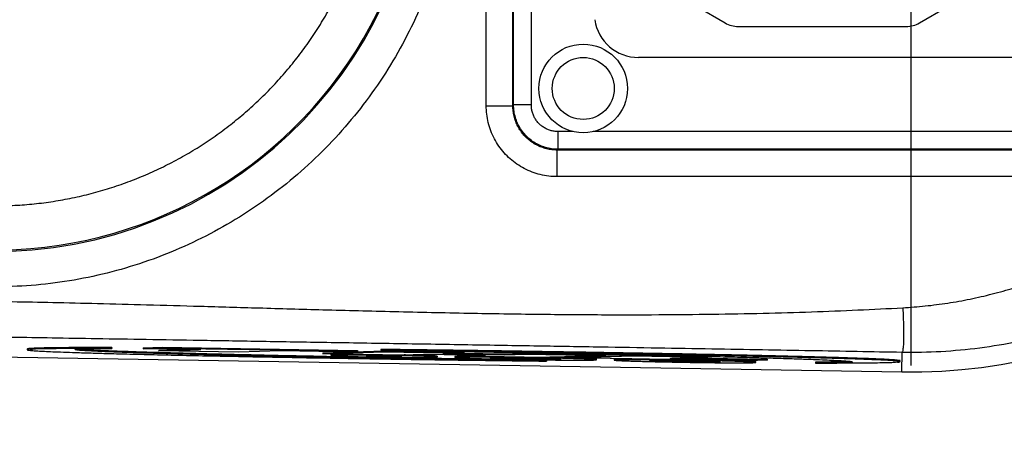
# Model space of a CAD drawing. Extents: x 0 to 594, y 0 to 420.
# Tile 54 of 64: x 283 to 305, y 310 to 319. Entities that reach past the tile are written whole.
import ezdxf

# ---------------------------------------------------------------- set-up
doc = ezdxf.new("R2010")
doc.units = 0
doc.header["$LTSCALE"] = 32.67
doc.linetypes.add('CENTER', pattern=[0.6, 0.375, -0.075, 0.075, -0.075])
doc.layers.get('0').update_dxf_attribs({"linetype": 'CONTINUOUS'})
doc.layers.add('DEFAULT_1', color=7, linetype='CENTER')

msp = doc.modelspace()

# ---------------------------------------------------------------- linework, layer by layer
at = {"color": 9, "linetype": 'CONTINUOUS'}
for p, q in [((293.15788, 317.2804), (293.15788, 330.06012)), ((293.75779, 317.28041), (293.75779, 330.06011)), ((293.77555, 317.29816), (293.77555, 330.04234)), ((294.17549, 317.29816), (294.17549, 330.04236)), ((293.15788, 317.2804), (293.75779, 317.2804)), ((293.75779, 317.28041), (293.77555, 317.29816)), ((294.17549, 317.29816), (293.77555, 317.29816)), ((294.7754, 316.69825), (294.7754, 316.29831)), ((295.12331, 316.69825), (294.7754, 316.69825)), ((307.52331, 316.69825), (295.57169, 316.69825)), ((294.75764, 315.68064), (294.75764, 316.28055)), ((294.75766, 316.28055), (294.77543, 316.29831)), ((309.34137, 316.28055), (294.75766, 316.28055)), ((310.84126, 316.29831), (294.77543, 316.29831)), ((309.34137, 315.68064), (294.75764, 315.68064)), ((283.88099, 311.7812), (283.88099, 311.77215)), ((289.80827, 311.67532), (289.80827, 311.65531)), ((302.54088, 311.27453), (302.54833, 311.72162)), ((302.40335, 311.54243), (302.40335, 311.52243))]:
    msp.add_line(p, q, dxfattribs=at)
at = {"color": 7, "linetype": 'CONTINUOUS'}
for p, q in [((297.93092, 319.50949), (298.55246, 319.15065)), ((302.94254, 319.15065), (303.56408, 319.50949)), ((298.85246, 319.07026), (302.64254, 319.07026)), ((307.03689, 318.37026), (296.59619, 318.37026)), ((242.55754, 312.2744), (302.54088, 311.27453)), ((284.70043, 311.82449), (284.70043, 311.80449)), ((285.41074, 311.81845), (285.8475, 311.83212)), ((285.41074, 311.81845), (285.41074, 311.79845)), ((285.41074, 311.79845), (285.8475, 311.81212)), ((286.71074, 311.77678), (285.41074, 311.79845)), ((285.8475, 311.83212), (285.8475, 311.81212)), ((285.8475, 311.83212), (290.2475, 311.75878)), ((285.8475, 311.81212), (290.2475, 311.73877)), ((282.78835, 311.792), (282.78835, 311.77199)), ((285.76442, 311.76717), (286.29364, 311.78373)), ((285.76442, 311.74716), (286.71074, 311.77678)), ((285.76442, 311.76717), (285.76442, 311.74716)), ((287.56442, 311.71716), (285.76442, 311.74716)), ((288.51074, 311.74677), (287.56442, 311.71716)), ((289.81074, 311.7251), (288.51074, 311.74677)), ((289.46442, 311.70549), (290.8475, 311.74878)), ((289.46442, 311.68549), (290.8475, 311.72877)), ((289.46442, 311.70549), (289.46442, 311.68549)), ((291.26442, 311.65548), (289.46442, 311.68549)), ((289.6475, 311.66747), (289.6475, 311.64748)), ((289.80827, 311.67532), (289.95493, 311.67731)), ((289.80827, 311.65531), (290.27015, 311.66158)), ((290.2475, 311.73877), (289.81074, 311.7251)), ((290.2475, 311.75878), (290.2475, 311.73877)), ((290.27015, 311.67206), (290.27015, 311.66158)), ((290.27015, 311.66158), (291.27015, 311.64491)), ((291.27015, 311.64491), (290.51079, 311.6369)), ((290.7378, 311.63606), (291.13023, 311.6402)), ((290.7378, 311.6393), (290.7378, 311.63606)), ((290.77704, 311.78114), (290.77704, 311.76114)), ((290.8475, 311.74878), (290.8475, 311.72877)), ((290.8475, 311.74878), (292.6475, 311.71877)), ((290.8475, 311.72877), (292.6475, 311.69877)), ((291.13023, 311.64344), (291.13023, 311.6402)), ((291.73758, 311.67029), (291.26442, 311.65548)), ((291.27015, 311.65548), (291.27015, 311.64491)), ((293.13758, 311.64695), (291.73758, 311.67029)), ((292.0475, 311.62752), (292.0475, 311.60751)), ((292.6475, 311.69877), (292.17434, 311.68396)), ((292.17434, 311.68396), (293.57434, 311.66062)), ((292.4475, 311.62085), (292.4475, 311.60085)), ((292.59144, 311.69701), (293.57434, 311.68063)), ((292.6475, 311.71877), (292.6475, 311.69877)), ((292.66442, 311.65215), (292.72048, 311.65391)), ((292.66442, 311.65215), (292.66442, 311.63215)), ((292.66442, 311.63215), (293.13758, 311.64695)), ((294.46442, 311.60214), (292.66442, 311.63215)), ((293.57434, 311.68063), (294.0475, 311.69544)), ((293.57434, 311.68063), (293.57434, 311.66062)), ((293.57434, 311.66062), (294.0475, 311.67543)), ((294.0475, 311.69544), (294.0475, 311.67543)), ((294.0475, 311.69544), (295.8475, 311.66543)), ((294.0475, 311.67543), (295.8475, 311.64543)), ((295.8475, 311.64543), (294.46442, 311.60214)), ((295.06442, 311.61215), (296.4475, 311.65543)), ((295.06442, 311.59214), (296.4475, 311.63542)), ((295.06442, 311.61215), (295.06442, 311.59214)), ((299.06442, 311.52546), (295.06442, 311.59214)), ((295.8475, 311.66543), (295.8475, 311.64543)), ((296.4475, 311.65543), (296.4475, 311.63542)), ((296.4475, 311.65543), (298.07965, 311.62822)), ((296.4475, 311.63542), (298.2475, 311.60542)), ((298.2475, 311.60542), (297.30118, 311.57581)), ((297.30118, 311.57581), (299.50118, 311.53913)), ((297.71828, 311.58886), (299.50118, 311.55914)), ((298.2475, 311.62543), (298.2475, 311.60542)), ((294.51796, 311.53769), (294.51796, 311.51768)), ((295.6475, 311.54751), (295.6475, 311.56751)), ((296.0475, 311.56084), (296.0475, 311.54084)), ((299.50118, 311.53913), (299.06442, 311.52546)), ((299.2475, 311.4875), (299.2475, 311.5075)), ((299.50118, 311.55914), (299.50118, 311.53913)), ((300.59458, 311.49434), (300.59458, 311.47433)), ((302.50666, 311.50683), (302.50666, 311.52684))]:
    msp.add_line(p, q, dxfattribs=at)
for radius in [1, 0.7]:
    msp.add_circle((295.3475, 317.67026), radius, dxfattribs=at)
at = {"color": 9, "linetype": 'CONTINUOUS'}
for radius, start, end in [(9.64865, 269.045019, 90.954982), (9.67713, 272.153443, 87.846557)]:
    msp.add_arc((282.05665, 323.67026), radius, start, end, dxfattribs=at)
at = {"color": 7, "linetype": 'CONTINUOUS'}
for centre, radius, start, end in [((296.59619, 319.37026), 1, 188.527023, 270), ((298.85246, 319.67026), 0.6, 240, 270), ((302.64254, 319.67026), 0.6, 270, 300), ((302.7475, 323.67026), 12.39745, 269.045026, 334.690528)]:
    msp.add_arc(centre, radius, start, end, dxfattribs=at)
at = {"color": 9, "linetype": 'CONTINUOUS'}
for points, knots in [([(282.45034, 334.13987), (282.73813, 334.12904), (283.31437, 334.08353), (284.17108, 333.94395), (285.01496, 333.73348), (285.83848, 333.45378), (286.63552, 333.10705), (287.40095, 332.69566), (288.12985, 332.2222), (288.81716, 331.68992), (289.45799, 331.10259), (290.04795, 330.46427), (290.58303, 329.77929), (291.05958, 329.05233), (291.4743, 328.28841), (291.82434, 327.49279), (292.1073, 326.67091), (292.32124, 325.82843), (292.46469, 324.97112), (292.53666, 324.10488), (292.53666, 323.23566), (292.46469, 322.36942), (292.32124, 321.51211), (292.1073, 320.66962), (291.82434, 319.84775), (291.4743, 319.05212), (291.05959, 318.2882), (290.58304, 317.56124), (290.04795, 316.87626), (289.458, 316.23794), (288.81717, 315.65061), (288.12986, 315.11833), (287.40096, 314.64487), (286.63554, 314.23347), (285.8385, 313.88675), (285.01497, 313.60705), (284.17109, 313.39657), (283.31438, 313.25699), (282.73813, 313.21148), (282.45034, 313.20065)], [0, 0, 0, 0, 0.02690045, 0.05391976, 0.08098908, 0.10804437, 0.13506519, 0.16208404, 0.18911934, 0.21615833, 0.24319105, 0.27022129, 0.29725364, 0.32428721, 0.35132014, 0.37835263, 0.40538516, 0.432418, 0.45945071, 0.48648347, 0.51351608, 0.54054884, 0.56758156, 0.59461439, 0.62164693, 0.64867941, 0.67571235, 0.70274592, 0.72977827, 0.75680851, 0.78384121, 0.81088019, 0.83791553, 0.86493444, 0.89195521, 0.91901034, 0.94607964, 0.97309914, 1, 1, 1, 1]), ([(281.91251, 315.02266), (281.98514, 315.02145), (282.13044, 315.02086), (282.34834, 315.02546), (282.56607, 315.03556), (282.78348, 315.05113), (283.00041, 315.07218), (283.21674, 315.09869), (283.43233, 315.13064), (283.64705, 315.16801), (283.86077, 315.21078), (284.07334, 315.25892), (284.28462, 315.3124), (284.49449, 315.37119), (284.70281, 315.43524), (284.90944, 315.50453), (285.11427, 315.57899), (285.31716, 315.6586), (285.51797, 315.74329), (285.71659, 315.83301), (285.91289, 315.92771), (286.10674, 316.02733), (286.29801, 316.13179), (286.48659, 316.24104), (286.67236, 316.35501), (286.8552, 316.47362), (287.035, 316.59681), (287.21165, 316.72449), (287.38502, 316.85658), (287.555, 316.993), (287.72148, 317.13365), (287.88437, 317.27844), (288.04356, 317.42729), (288.19895, 317.58011), (288.35044, 317.7368), (288.49794, 317.89726), (288.64134, 318.06138), (288.78056, 318.22906), (288.91552, 318.40019), (289.04612, 318.57467), (289.17229, 318.7524), (289.29394, 318.93325), (289.411, 319.1171), (289.52338, 319.30384), (289.63103, 319.49336), (289.73386, 319.68552), (289.83182, 319.88023), (289.92485, 320.07734), (290.01288, 320.27673), (290.09586, 320.47827), (290.17373, 320.68183), (290.24645, 320.88729), (290.31397, 321.09453), (290.37624, 321.3034), (290.43324, 321.51376), (290.48491, 321.7255), (290.53123, 321.93846), (290.57218, 322.15252), (290.60771, 322.36755), (290.63782, 322.58341), (290.66248, 322.79996), (290.68167, 323.01705), (290.69539, 323.23456), (290.70363, 323.45235), (290.70637, 323.67027), (290.70363, 323.8882), (290.69539, 324.106), (290.68167, 324.32352), (290.66247, 324.54063), (290.63781, 324.75717), (290.6077, 324.97303), (290.57217, 325.18806), (290.53122, 325.40212), (290.4849, 325.61508), (290.43322, 325.82681), (290.37623, 326.03717), (290.31396, 326.24603), (290.24644, 326.45325), (290.17372, 326.65871), (290.09585, 326.86227), (290.01288, 327.06379), (289.92486, 327.26317), (289.83184, 327.46027), (289.73388, 327.65497), (289.63104, 327.84714), (289.5234, 328.03665), (289.41102, 328.22339), (289.29396, 328.40724), (289.17231, 328.58809), (289.04614, 328.76582), (288.91553, 328.94031), (288.78057, 329.11146), (288.64134, 329.27914), (288.49793, 329.44327), (288.35043, 329.60373), (288.19893, 329.76043), (288.04353, 329.91326), (287.88433, 330.06212), (287.72144, 330.20691), (287.55496, 330.34756), (287.38498, 330.48397), (287.21161, 330.61605), (287.03497, 330.74373), (286.85518, 330.86692), (286.67234, 330.98553), (286.48657, 331.09949), (286.29799, 331.20874), (286.10671, 331.31321), (285.91284, 331.41284), (285.71652, 331.50755), (285.51789, 331.59727), (285.31707, 331.68196), (285.11419, 331.76156), (284.90937, 331.83602), (284.70273, 331.9053), (284.4944, 331.96936), (284.28453, 332.02814), (284.07325, 332.08162), (283.86069, 332.12976), (283.64698, 332.17252), (283.43227, 332.20989), (283.21668, 332.24184), (283.00035, 332.26835), (282.78343, 332.28939), (282.56604, 332.30497), (282.34833, 332.31506), (282.13043, 332.31967), (281.98514, 332.31907), (281.91251, 332.31786)], [0, 0, 0, 0, 0.00793627, 0.01587318, 0.02381028, 0.03174733, 0.03968408, 0.04762047, 0.05555665, 0.06349321, 0.07143004, 0.07936678, 0.08730326, 0.09523955, 0.10317573, 0.111112, 0.11904847, 0.12698493, 0.13492121, 0.14285744, 0.15079382, 0.1587303, 0.16666668, 0.17460286, 0.18253901, 0.19047535, 0.19841207, 0.20634904, 0.214286, 0.22222265, 0.23015885, 0.23809486, 0.24603101, 0.25396741, 0.26190398, 0.2698406, 0.27777704, 0.28571319, 0.29364942, 0.30158591, 0.30952264, 0.31745958, 0.32539648, 0.33333305, 0.34126939, 0.34920614, 0.35714313, 0.36508017, 0.3730171, 0.38095377, 0.38889006, 0.39682663, 0.40476353, 0.41270039, 0.42063705, 0.42857349, 0.43650967, 0.44444585, 0.4523823, 0.46031889, 0.46825538, 0.47619171, 0.48412789, 0.492064, 0.50000025, 0.50793679, 0.51587354, 0.52381031, 0.53174694, 0.53968337, 0.54761969, 0.55555602, 0.56349243, 0.57142876, 0.57936501, 0.58730124, 0.59523761, 0.60317412, 0.61111058, 0.61904681, 0.62698299, 0.63491931, 0.64285585, 0.65079263, 0.65872948, 0.66666605, 0.67460226, 0.68253876, 0.69047558, 0.69841259, 0.70634965, 0.71428653, 0.72222301, 0.73015958, 0.7380965, 0.74603352, 0.75397037, 0.76190699, 0.7698433, 0.77777943, 0.78571585, 0.79365251, 0.80158922, 0.80952576, 0.81746196, 0.82539782, 0.83333389, 0.84127073, 0.84920811, 0.85714556, 0.86508258, 0.87301885, 0.88095468, 0.88889061, 0.89682703, 0.90476377, 0.91270042, 0.92063669, 0.92857284, 0.93650921, 0.94444567, 0.95238199, 0.96031823, 0.96825453, 0.97619099, 0.98412756, 0.99206378, 1, 1, 1, 1]), ([(294.75764, 315.68064), (294.69417, 315.68064), (294.56632, 315.68826), (294.37656, 315.72266), (294.19102, 315.78012), (294.01346, 315.85979), (293.84706, 315.96027), (293.69437, 316.07985), (293.55736, 316.21683), (293.43777, 316.36946), (293.33727, 316.53577), (293.25754, 316.7133), (293.20001, 316.89889), (293.16552, 317.08882), (293.15789, 317.21683), (293.15788, 317.2804)], [0, 0, 0, 0, 0.07581604, 0.15256696, 0.22984526, 0.30726376, 0.38447993, 0.46146989, 0.53837611, 0.61534668, 0.69253395, 0.76993736, 0.84724359, 0.92406549, 1, 1, 1, 1]), ([(294.75766, 316.28055), (294.71797, 316.28054), (294.63803, 316.28529), (294.5194, 316.30678), (294.40343, 316.34268), (294.29245, 316.39246), (294.18845, 316.45525), (294.09303, 316.52998), (294.0074, 316.61558), (293.93266, 316.71097), (293.86986, 316.81492), (293.82003, 316.92588), (293.78409, 317.04189), (293.76255, 317.16063), (293.75779, 317.24066), (293.75779, 317.28041)], [0, 0, 0, 0, 0.07585128, 0.15260479, 0.22988019, 0.30729053, 0.38449408, 0.4614688, 0.53836159, 0.61532132, 0.69250094, 0.76990084, 0.84720843, 0.92403646, 1, 1, 1, 1]), ([(294.77543, 316.29831), (294.72788, 316.29832), (294.63264, 316.30513), (294.49279, 316.33556), (294.35867, 316.38559), (294.23304, 316.4542), (294.11844, 316.53998), (294.01723, 316.6412), (293.93144, 316.75579), (293.86284, 316.88142), (293.81281, 317.01555), (293.78237, 317.15538), (293.77556, 317.25062), (293.77555, 317.29816)], [0, 0, 0, 0, 0.09090396, 0.18181504, 0.27273067, 0.36363937, 0.45455073, 0.54546325, 0.63637482, 0.72728361, 0.81819896, 0.90911051, 1, 1, 1, 1]), ([(294.7754, 316.69825), (294.74688, 316.69825), (294.68975, 316.70233), (294.60584, 316.72058), (294.52535, 316.75059), (294.44996, 316.79175), (294.38119, 316.84323), (294.32045, 316.90397), (294.26898, 316.97273), (294.22782, 317.04812), (294.19782, 317.12861), (294.17957, 317.21251), (294.17549, 317.26964), (294.17549, 317.29816)], [0, 0, 0, 0, 0.09086182, 0.18178156, 0.27270652, 0.36362623, 0.45455049, 0.54547259, 0.63639042, 0.72730341, 0.818222, 0.90913688, 1, 1, 1, 1]), ([(302.565, 312.72172), (302.64985, 312.72643), (302.81952, 312.73792), (303.07366, 312.76136), (303.32742, 312.79101), (303.58064, 312.82688), (303.8332, 312.86894), (304.08484, 312.91717), (304.3352, 312.9715), (304.58386, 313.03181), (304.83055, 313.09799), (305.07512, 313.16997), (305.31744, 313.24764), (305.55738, 313.33094), (305.7948, 313.41976), (306.02958, 313.51401), (306.26161, 313.61361), (306.49077, 313.71844), (306.71695, 313.82843), (306.94004, 313.94346), (307.15994, 314.06343), (307.37655, 314.18825), (307.58976, 314.3178), (307.79949, 314.452), (308.00565, 314.59073), (308.20816, 314.73389), (308.40691, 314.88137), (308.60185, 315.03306), (308.79289, 315.18887), (308.97996, 315.34868), (309.16298, 315.51238), (309.28238, 315.62415), (309.34137, 315.68064)], [0, 0, 0, 0, 0.03376213, 0.06756081, 0.10139188, 0.13525908, 0.16916338, 0.20310907, 0.23705124, 0.27093682, 0.30476051, 0.33852158, 0.37221925, 0.40585281, 0.43942162, 0.47292517, 0.506363, 0.53973476, 0.57304017, 0.60627908, 0.63945138, 0.67255706, 0.7055962, 0.73856894, 0.77147549, 0.80431615, 0.83709127, 0.86980125, 0.90244657, 0.93502774, 0.96754535, 1, 1, 1, 1]), ([(302.54833, 311.72162), (302.84167, 311.71639), (303.42905, 311.72754), (304.3064, 311.80904), (305.17557, 311.9549), (306.03169, 312.16435), (306.87004, 312.43624), (307.68602, 312.76907), (308.47517, 313.161), (309.23318, 313.60984), (309.95596, 314.11313), (310.63955, 314.66805), (311.06686, 315.07055), (311.27273, 315.27927)], [0, 0, 0, 0, 0.09090414, 0.1818324, 0.27277556, 0.36372417, 0.45466954, 0.54560489, 0.63652529, 0.72742723, 0.81830827, 0.90916646, 1, 1, 1, 1]), ([(282.45034, 312.8609), (282.75542, 312.85522), (283.39688, 312.84213), (284.40879, 312.81848), (285.52036, 312.78957), (286.73485, 312.75576), (288.06242, 312.71765), (289.52103, 312.6764), (291.10079, 312.63509), (292.72606, 312.59953), (294.28753, 312.57521), (295.71997, 312.56375), (297.02731, 312.56412), (298.24478, 312.57528), (299.39516, 312.59668), (300.49086, 312.62795), (301.54165, 312.66887), (302.22794, 312.70302), (302.565, 312.72172)], [0, 0, 0, 0, 0.04549512, 0.09565967, 0.15091496, 0.2112851, 0.27680705, 0.34893466, 0.42884762, 0.5124269, 0.59131593, 0.66168694, 0.72600457, 0.78623645, 0.8432134, 0.89755112, 0.94966803, 1, 1, 1, 1]), ([(302.565, 312.72172), (302.5676, 312.67483), (302.57228, 312.58195), (302.57774, 312.44488), (302.58151, 312.31328), (302.58354, 312.18979), (302.58377, 312.07685), (302.58226, 311.97683), (302.57896, 311.8914), (302.57427, 311.82314), (302.56775, 311.77103), (302.56126, 311.74061), (302.5534, 311.72276), (302.54833, 311.72162)], [0, 0, 0, 0, 0.14011727, 0.27744135, 0.40923603, 0.53287805, 0.64591152, 0.7461002, 0.83147849, 0.9004048, 0.95163409, 0.98449569, 1, 1, 1, 1]), ([(282.43678, 312.06028), (282.74185, 312.05521), (283.38333, 312.04456), (284.39535, 312.0278), (285.50709, 312.00945), (286.7218, 311.98944), (288.04978, 311.96759), (289.50869, 311.94356), (291.08843, 311.91749), (292.71377, 311.89055), (294.27528, 311.86449), (295.7078, 311.84039), (297.01471, 311.81822), (298.23158, 311.79739), (299.38123, 311.77752), (300.47606, 311.7584), (301.52581, 311.73988), (302.21155, 311.72766), (302.54833, 311.72162)], [0, 0, 0, 0, 0.0455059, 0.09568839, 0.15096028, 0.21134081, 0.27688316, 0.34905077, 0.42896194, 0.51252937, 0.5914975, 0.66188999, 0.72621532, 0.78644719, 0.84340768, 0.89770819, 0.94976198, 1, 1, 1, 1])]:
    msp.add_open_spline(points, degree=3, knots=knots, dxfattribs=at)
at = {"color": 7, "linetype": 'CONTINUOUS'}
for points, knots in [([(284.70043, 311.82449), (284.57958, 311.82448), (284.35116, 311.82425), (284.02737, 311.8232), (283.74076, 311.82155), (283.4895, 311.81907), (283.27419, 311.81649), (283.0958, 311.81163), (282.96006, 311.81043), (282.8629, 311.79935), (282.81529, 311.8048), (282.79119, 311.7926), (282.78966, 311.79082)], [0, 0, 0, 0, 0.18955446, 0.3582947, 0.50786041, 0.63915882, 0.75232605, 0.84590705, 0.91819887, 0.9674217, 0.99403564, 1, 1, 1, 1]), ([(283.8684, 311.80223), (283.79994, 311.80182), (283.65883, 311.80084), (283.45258, 311.79854), (283.25842, 311.79637), (283.09206, 311.79092), (282.95708, 311.79201), (282.86509, 311.77573), (282.81198, 311.78809), (282.79713, 311.77602)], [0, 0, 0, 0, 0.19160808, 0.39490058, 0.57740278, 0.73463699, 0.86185478, 0.95192077, 1, 1, 1, 1]), ([(283.89574, 311.78444), (283.92829, 311.78612), (283.96855, 311.79158), (284.09111, 311.79496), (284.24357, 311.79929), (284.45531, 311.80234), (284.61216, 311.80385), (284.70043, 311.80449)], [0, 0, 0, 0, 0.082947, 0.2191777, 0.41311284, 0.67106547, 1, 1, 1, 1]), ([(284.70043, 311.80449), (284.60673, 311.80448), (284.4239, 311.80432), (284.15684, 311.80367), (283.98349, 311.80288), (283.89926, 311.80241)], [0, 0, 0, 0, 0.35085954, 0.68461527, 1, 1, 1, 1]), ([(282.79167, 311.77017), (282.79154, 311.76995), (282.78715, 311.76151), (282.85009, 311.76532), (282.86985, 311.75818), (282.89165, 311.7564)], [0, 0, 0, 0, 0.00905516, 0.35785792, 1, 1, 1, 1]), ([(282.89165, 311.7564), (282.9262, 311.75357), (283.00759, 311.74815), (283.14883, 311.74056), (283.32974, 311.73237), (283.55389, 311.72351), (283.82661, 311.71392), (284.154, 311.70351), (284.54235, 311.69224), (284.99769, 311.68007), (285.52942, 311.6669), (286.14992, 311.65263), (286.87103, 311.63719), (287.68326, 311.62099), (288.54777, 311.60491), (289.40784, 311.58993), (290.22535, 311.57652), (290.99279, 311.5646), (291.72469, 311.5538), (292.43553, 311.54384), (293.13505, 311.53453), (293.82813, 311.5258), (294.28839, 311.52033), (294.51796, 311.51768)], [0, 0, 0, 0, 0.00894246, 0.02104123, 0.03648654, 0.05566022, 0.07890937, 0.10688323, 0.14015985, 0.17913385, 0.22439096, 0.27737096, 0.33924722, 0.41045783, 0.4869434, 0.56230363, 0.63236391, 0.69786356, 0.76030392, 0.82119183, 0.88125864, 0.9407727, 1, 1, 1, 1]), ([(283.86935, 311.7782), (283.86924, 311.77833), (283.86579, 311.78312), (283.88243, 311.78375), (283.89574, 311.78444)], [0, 0, 0, 0, 0.0265314, 1, 1, 1, 1]), ([(294.51796, 311.51768), (294.29259, 311.5207), (293.84179, 311.52693), (293.16424, 311.53686), (292.48278, 311.54743), (291.79197, 311.55872), (291.08297, 311.57091), (290.34388, 311.58431), (289.56496, 311.59923), (288.75753, 311.61566), (287.95872, 311.63302), (287.21822, 311.65029), (286.56783, 311.66662), (286.0142, 311.6816), (285.54733, 311.69526), (285.15583, 311.70773), (284.82963, 311.71912), (284.56107, 311.72954), (284.34313, 311.73906), (284.17022, 311.74789), (284.03845, 311.75577), (283.94662, 311.76342), (283.89828, 311.76841), (283.88099, 311.77215)], [0, 0, 0, 0, 0.06354478, 0.12710597, 0.19104028, 0.25569343, 0.32189045, 0.39095765, 0.46409844, 0.54153156, 0.61864226, 0.68936123, 0.75035628, 0.80206513, 0.84550284, 0.88203559, 0.91249659, 0.93752311, 0.95780858, 0.97399753, 0.98633955, 0.99501163, 1, 1, 1, 1]), ([(285.7633, 311.70899), (285.69015, 311.71114), (285.48495, 311.71727), (285.17112, 311.72723), (284.84176, 311.73868), (284.57239, 311.74909), (284.35356, 311.75858), (284.17862, 311.76744), (284.04388, 311.77539), (283.96293, 311.78206), (283.92661, 311.78555), (283.92209, 311.78602)], [0, 0, 0, 0, 0.11913074, 0.33415955, 0.51111726, 0.65557224, 0.77297199, 0.86765789, 0.94073014, 0.99260106, 1, 1, 1, 1]), ([(289.64691, 311.61778), (289.38692, 311.62289), (288.85144, 311.63371), (288.05877, 311.65078), (287.30158, 311.66828), (286.62885, 311.68503), (286.12698, 311.69852), (285.84963, 311.70646), (285.7633, 311.70899)], [0, 0, 0, 0, 0.20081976, 0.41361354, 0.61229212, 0.78572202, 0.93330095, 1, 1, 1, 1]), ([(289.80827, 311.67532), (289.78277, 311.67497), (289.73509, 311.6745), (289.69624, 311.67192), (289.65093, 311.67122), (289.65173, 311.66917)], [0, 0, 0, 0, 0.48761643, 0.82287515, 1, 1, 1, 1]), ([(289.65342, 311.64981), (289.65346, 311.64972), (289.6544, 311.64805), (289.67961, 311.63773), (289.71478, 311.6418), (289.78186, 311.63443), (289.86615, 311.63211), (289.97148, 311.62756), (290.09362, 311.62374), (290.23092, 311.61973), (290.38039, 311.61594), (290.53914, 311.61234), (290.704, 311.60904), (290.87169, 311.6061), (291.0389, 311.60358), (291.20231, 311.60152), (291.35868, 311.59996), (291.50487, 311.59896), (291.63813, 311.59845), (291.75536, 311.5987), (291.85563, 311.59889), (291.93308, 311.60123), (291.99584, 311.60006), (292.02258, 311.60687), (292.0475, 311.60344), (292.0475, 311.60751)], [0, 0, 0, 0, 0.00037236, 0.00657918, 0.02420389, 0.05123557, 0.08714703, 0.13122912, 0.18260836, 0.24026536, 0.30305557, 0.36973239, 0.4389723, 0.50940129, 0.57962234, 0.64824317, 0.71390383, 0.77530351, 0.83122617, 0.88056453, 0.92234195, 0.95573215, 0.9800768, 0.99490432, 1, 1, 1, 1]), ([(292.44697, 311.5681), (292.24712, 311.57129), (291.81835, 311.57829), (291.1508, 311.58973), (290.42911, 311.60274), (289.93633, 311.61211), (289.68236, 311.61709)], [0, 0, 0, 0, 0.216863, 0.46525503, 0.72438939, 1, 1, 1, 1]), ([(289.80827, 311.65531), (289.78361, 311.65498), (289.73647, 311.65506), (289.70693, 311.65172), (289.68238, 311.65195)], [0, 0, 0, 0, 0.5875636, 1, 1, 1, 1]), ([(290.47677, 311.63632), (290.47057, 311.6362), (290.46363, 311.63608), (290.44711, 311.63484), (290.44756, 311.63426), (290.44757, 311.63425)], [0, 0, 0, 0, 0.72366842, 0.99435568, 1, 1, 1, 1]), ([(290.44757, 311.63425), (290.44796, 311.63383), (290.46031, 311.63154), (290.4753, 311.63149), (290.50942, 311.62916), (290.55182, 311.62776), (290.6057, 311.62591), (290.66738, 311.62425), (290.71116, 311.62321), (290.73409, 311.62271)], [0, 0, 0, 0, 0.02021271, 0.08775186, 0.20001826, 0.35320683, 0.54208076, 0.76017015, 1, 1, 1, 1]), ([(290.73753, 311.62264), (290.7606, 311.62214), (290.80833, 311.62118), (290.88037, 311.61997), (290.95241, 311.61899), (291.02091, 311.6183), (291.08328, 311.61788), (291.13817, 311.61786), (291.18144, 311.61794), (291.20989, 311.61863), (291.21961, 311.61875)], [0, 0, 0, 0, 0.14355198, 0.29712033, 0.448309, 0.59194377, 0.72311136, 0.83732673, 0.93068577, 1, 1, 1, 1]), ([(291.22105, 311.62379), (291.21141, 311.62417), (291.18359, 311.62592), (291.14077, 311.62738), (291.08638, 311.62921), (291.02436, 311.63087), (290.9561, 311.63247), (290.88417, 311.6339), (290.81099, 311.63512), (290.76205, 311.63578), (290.7378, 311.63606)], [0, 0, 0, 0, 0.06786794, 0.15987376, 0.27287168, 0.40299071, 0.54577103, 0.69631901, 0.84947685, 1, 1, 1, 1]), ([(292.64802, 311.75777), (292.48891, 311.75991), (292.09704, 311.76509), (291.47338, 311.77295), (291.00884, 311.77847), (290.77704, 311.78114)], [0, 0, 0, 0, 0.2551327, 0.62833717, 1, 1, 1, 1]), ([(292.64776, 311.73777), (292.48457, 311.73996), (292.09065, 311.74516), (291.49062, 311.75272), (291.05377, 311.75793), (290.84764, 311.76032)], [0, 0, 0, 0, 0.27196795, 0.65648156, 1, 1, 1, 1]), ([(291.21961, 311.61875), (291.22562, 311.61883), (291.23252, 311.61884), (291.24767, 311.62033), (291.24749, 311.62083), (291.24749, 311.62084)], [0, 0, 0, 0, 0.73532951, 0.99520544, 1, 1, 1, 1]), ([(291.24749, 311.62084), (291.24727, 311.62128), (291.23366, 311.62342), (291.22693, 311.62355), (291.22105, 311.62379)], [0, 0, 0, 0, 0.24493633, 1, 1, 1, 1]), ([(292.03645, 311.61029), (292.02156, 311.60938), (291.99959, 311.6158), (291.94153, 311.61638), (291.86999, 311.62084), (291.77768, 311.62392), (291.67019, 311.62758), (291.54861, 311.631), (291.41607, 311.63434), (291.3243, 311.63637), (291.27704, 311.63735)], [0, 0, 0, 0, 0.04348202, 0.11471146, 0.21214851, 0.33365163, 0.47653989, 0.63765604, 0.81343821, 1, 1, 1, 1]), ([(291.73675, 311.64531), (291.71607, 311.64601), (291.65469, 311.64802), (291.54861, 311.65101), (291.42527, 311.65411), (291.3427, 311.65596), (291.30465, 311.65677)], [0, 0, 0, 0, 0.14364574, 0.4268854, 0.73590768, 1, 1, 1, 1]), ([(292.0475, 311.62752), (292.0475, 311.63132), (292.02443, 311.62854), (291.99959, 311.6358), (291.94153, 311.63638), (291.86999, 311.64084), (291.79853, 311.64323), (291.75224, 311.6448), (291.73675, 311.64531)], [0, 0, 0, 0, 0.03657156, 0.14267261, 0.31648052, 0.55423793, 0.8507193, 1, 1, 1, 1]), ([(292.4475, 311.60085), (292.4475, 311.59714), (292.47017, 311.59964), (292.49504, 311.59244), (292.55455, 311.59165), (292.63043, 311.58679), (292.73314, 311.58317), (292.85934, 311.57864), (293.01035, 311.57411), (293.14213, 311.57052), (293.22342, 311.56846), (293.24653, 311.56788)], [0, 0, 0, 0, 0.01388855, 0.0547495, 0.12317293, 0.22046246, 0.34723221, 0.50556234, 0.69510101, 0.91330996, 1, 1, 1, 1]), ([(293.2475, 311.60717), (293.22398, 311.60737), (293.14234, 311.60802), (293.01021, 311.60882), (292.85926, 311.60932), (292.73308, 311.609), (292.63037, 311.60881), (292.55455, 311.60648), (292.49501, 311.60766), (292.47304, 311.60205), (292.45826, 311.60329)], [0, 0, 0, 0, 0.0893715, 0.3103252, 0.502281, 0.66266573, 0.79104588, 0.88949006, 0.95871388, 1, 1, 1, 1]), ([(292.66444, 311.62876), (292.65634, 311.62868), (292.62064, 311.62822), (292.56612, 311.62661), (292.50102, 311.62819), (292.47669, 311.62183), (292.45999, 311.62347)], [0, 0, 0, 0, 0.11901281, 0.52693476, 0.82035413, 1, 1, 1, 1]), ([(292.64774, 311.7339), (292.70165, 311.73305), (292.9849, 311.72857), (293.29399, 311.72352), (293.54916, 311.71923), (293.575, 311.7188)], [0, 0, 0, 0, 0.17441094, 0.91641631, 1, 1, 1, 1]), ([(294.04783, 311.71795), (293.88679, 311.72034), (293.48974, 311.72615), (293.02305, 311.73269), (292.7174, 311.73683), (292.64776, 311.73777)], [0, 0, 0, 0, 0.34508917, 0.85076385, 1, 1, 1, 1]), ([(298.2483, 311.66505), (298.06228, 311.66883), (297.57978, 311.6784), (296.80332, 311.69291), (295.93854, 311.70803), (295.11341, 311.72161), (294.33736, 311.7337), (293.59724, 311.74464), (293.03813, 311.75249), (292.72387, 311.75675), (292.64802, 311.75777)], [0, 0, 0, 0, 0.0996534, 0.25848799, 0.4159513, 0.56291117, 0.70050231, 0.83166147, 0.9593723, 1, 1, 1, 1]), ([(292.84479, 311.62917), (292.81242, 311.62917), (292.75242, 311.62907), (292.69196, 311.62903), (292.66444, 311.62876)], [0, 0, 0, 0, 0.5398726, 1, 1, 1, 1]), ([(294.84749, 311.5805), (294.80597, 311.58153), (294.69288, 311.58424), (294.50382, 311.5884), (294.2786, 311.59286), (294.04727, 311.59696), (293.816, 311.60057), (293.59085, 311.60362), (293.40193, 311.60576), (293.28894, 311.60682), (293.2475, 311.60717)], [0, 0, 0, 0, 0.07787306, 0.21205817, 0.35453831, 0.50018471, 0.64579209, 0.78817434, 0.92230988, 1, 1, 1, 1]), ([(293.2475, 311.58751), (293.2475, 311.59038), (293.26541, 311.58725), (293.27394, 311.58951), (293.28137, 311.59047)], [0, 0, 0, 0, 0.25240661, 1, 1, 1, 1]), ([(294.51808, 311.55644), (294.48922, 311.55659), (294.42024, 311.55711), (294.30845, 311.55821), (294.18046, 311.55985), (294.04753, 311.5619), (293.91461, 311.56429), (293.78665, 311.56691), (293.66733, 311.56971), (293.5594, 311.57253), (293.46625, 311.57551), (293.38875, 311.57785), (293.33069, 311.58135), (293.28459, 311.58144), (293.26535, 311.5872), (293.2475, 311.58463), (293.2475, 311.58751)], [0, 0, 0, 0, 0.06814736, 0.16267549, 0.26388403, 0.37018869, 0.4764314, 0.57760081, 0.67221863, 0.75813123, 0.83223228, 0.89265974, 0.93967165, 0.9731038, 0.99319668, 1, 1, 1, 1]), ([(293.28137, 311.59047), (293.29377, 311.59205), (293.33069, 311.5909), (293.38873, 311.59247), (293.46626, 311.59223), (293.5594, 311.5921), (293.66728, 311.59132), (293.78655, 311.59014), (293.91454, 311.5885), (294.04748, 311.58646), (294.18039, 311.58407), (294.30836, 311.58144), (294.42767, 311.57864), (294.53561, 311.57582), (294.62875, 311.57285), (294.70625, 311.57051), (294.76431, 311.567), (294.8012, 311.56693), (294.81362, 311.56493)], [0, 0, 0, 0, 0.02768728, 0.06662363, 0.11675588, 0.17821229, 0.249381, 0.32778767, 0.41173541, 0.49991015, 0.5880335, 0.67194879, 0.75042984, 0.82169032, 0.88315367, 0.93327543, 0.9722696, 1, 1, 1, 1]), ([(294.5028, 311.57653), (294.481, 311.57667), (294.41932, 311.57713), (294.3141, 311.57815), (294.18419, 311.5798), (294.04767, 311.5819), (293.91112, 311.58436), (293.78113, 311.58704), (293.6758, 311.58953), (293.61404, 311.59112), (293.59219, 311.59171)], [0, 0, 0, 0, 0.0718119, 0.20310491, 0.34669552, 0.49975266, 0.65287052, 0.79659312, 0.92800947, 1, 1, 1, 1]), ([(294.04776, 311.71068), (294.09924, 311.70979), (294.39592, 311.70458), (294.95241, 311.69449), (295.50092, 311.68398), (295.80423, 311.67796), (295.84774, 311.6771)], [0, 0, 0, 0, 0.08578633, 0.49447268, 0.92748072, 1, 1, 1, 1]), ([(295.8479, 311.68941), (295.5824, 311.69389), (295.06327, 311.7024), (294.46325, 311.71172), (294.12872, 311.71674), (294.04783, 311.71795)], [0, 0, 0, 0, 0.44248483, 0.86519741, 1, 1, 1, 1]), ([(294.84844, 311.60048), (294.78439, 311.60207), (294.70051, 311.60405), (294.61664, 311.60591), (294.59684, 311.60634)], [0, 0, 0, 0, 0.76388976, 1, 1, 1, 1]), ([(295.0634, 311.57477), (295.01486, 311.57614), (294.9429, 311.57809), (294.87093, 311.57991), (294.84749, 311.5805)], [0, 0, 0, 0, 0.67433655, 1, 1, 1, 1]), ([(295.05423, 311.59504), (294.9922, 311.59678), (294.92362, 311.5986), (294.85502, 311.60032), (294.84844, 311.60048)], [0, 0, 0, 0, 0.90409852, 1, 1, 1, 1]), ([(295.63675, 311.55031), (295.62203, 311.54953), (295.59996, 311.55592), (295.54046, 311.5567), (295.46457, 311.56157), (295.36187, 311.56518), (295.23566, 311.56971), (295.13322, 311.57279), (295.07304, 311.5745), (295.0634, 311.57477)], [0, 0, 0, 0, 0.05695875, 0.15233862, 0.28795685, 0.46466947, 0.68537617, 0.94958648, 1, 1, 1, 1]), ([(295.6475, 311.56751), (295.6475, 311.57179), (295.62163, 311.56848), (295.59397, 311.57664), (295.52894, 311.57721), (295.44747, 311.58234), (295.35071, 311.58562), (295.28258, 311.58799), (295.2502, 311.58908)], [0, 0, 0, 0, 0.03226374, 0.12483754, 0.27592362, 0.48591256, 0.75561562, 1, 1, 1, 1]), ([(296.44769, 311.66486), (296.47915, 311.6642), (296.78413, 311.65781), (297.3397, 311.64573), (297.90832, 311.63246), (298.20344, 311.62524), (298.24797, 311.62414)], [0, 0, 0, 0, 0.05241901, 0.50819448, 0.92578569, 1, 1, 1, 1]), ([(298.24789, 311.64505), (298.04157, 311.64925), (297.53892, 311.65919), (296.93892, 311.67034), (296.54525, 311.67735), (296.44791, 311.67907)], [0, 0, 0, 0, 0.34388222, 0.83777955, 1, 1, 1, 1]), ([(302.40196, 311.52254), (302.36786, 311.52532), (302.2869, 311.5307), (302.14608, 311.53827), (301.96508, 311.54646), (301.74079, 311.55532), (301.46788, 311.56492), (301.14024, 311.57533), (300.75165, 311.58661), (300.29607, 311.59879), (299.76404, 311.61196), (299.14304, 311.62624), (298.62765, 311.63727), (298.31774, 311.64363), (298.24789, 311.64505)], [0, 0, 0, 0, 0.02469688, 0.0585623, 0.10180074, 0.15548047, 0.2205823, 0.29892307, 0.39209763, 0.50119792, 0.62789041, 0.77625155, 0.94957293, 1, 1, 1, 1]), ([(298.24797, 311.62414), (298.41949, 311.61992), (298.77419, 311.61094), (299.19223, 311.59962), (299.43875, 311.59255), (299.50211, 311.5907)], [0, 0, 0, 0, 0.41026652, 0.84842786, 1, 1, 1, 1]), ([(302.40335, 311.54243), (302.36612, 311.54548), (302.2791, 311.55119), (302.13005, 311.55907), (301.9437, 311.56736), (301.71946, 311.57611), (301.45364, 311.58538), (301.13952, 311.59535), (300.76767, 311.60616), (300.32777, 311.61797), (299.80753, 311.63092), (299.19433, 311.64511), (298.66406, 311.65652), (298.33698, 311.66325), (298.2483, 311.66505)], [0, 0, 0, 0, 0.0269561, 0.06293384, 0.10771111, 0.1615664, 0.22488088, 0.29966126, 0.38836539, 0.49334416, 0.61723687, 0.76391357, 0.93598641, 1, 1, 1, 1]), ([(299.50211, 311.5907), (299.59261, 311.58806), (299.81249, 311.5815), (300.14018, 311.57106), (300.46593, 311.55968), (300.73413, 311.54927), (300.95184, 311.53977), (301.12467, 311.53094), (301.25646, 311.52306), (301.34833, 311.51541), (301.39671, 311.51041), (301.41402, 311.50667)], [0, 0, 0, 0, 0.14190453, 0.34475566, 0.5138398, 0.65275568, 0.76540987, 0.85537681, 0.92400206, 0.97224538, 1, 1, 1, 1]), ([(293.24704, 311.55572), (293.22788, 311.55601), (292.9859, 311.55964), (292.71921, 311.56376), (292.47168, 311.56771), (292.44697, 311.5681)], [0, 0, 0, 0, 0.07184475, 0.90733543, 1, 1, 1, 1]), ([(293.24653, 311.56788), (293.28838, 311.56684), (293.4018, 311.56412), (293.59119, 311.55995), (293.81641, 311.55549), (294.04773, 311.5514), (294.27901, 311.54778), (294.43261, 311.5457), (294.50855, 311.54476)], [0, 0, 0, 0, 0.09950204, 0.26961777, 0.45024968, 0.63489567, 0.8194922, 1, 1, 1, 1]), ([(294.51796, 311.53769), (294.29683, 311.54065), (293.87318, 311.5465), (293.44954, 311.55268), (293.24704, 311.55572)], [0, 0, 0, 0, 0.52197871, 1, 1, 1, 1]), ([(294.51804, 311.54464), (294.58642, 311.5438), (294.71975, 311.5423), (294.91124, 311.54059), (295.0848, 311.53953), (295.23575, 311.53903), (295.36193, 311.53935), (295.46463, 311.53955), (295.54046, 311.54187), (295.6, 311.5407), (295.62197, 311.54631), (295.63675, 311.54506)], [0, 0, 0, 0, 0.18336952, 0.35753944, 0.51342523, 0.64885261, 0.76200617, 0.85258008, 0.92203376, 0.97087209, 1, 1, 1, 1]), ([(294.81363, 311.55789), (294.80124, 311.5563), (294.76432, 311.55745), (294.70628, 311.55589), (294.62875, 311.55613), (294.56442, 311.55622), (294.52556, 311.5564), (294.51808, 311.55644)], [0, 0, 0, 0, 0.14356454, 0.34545797, 0.60540456, 0.9240694, 1, 1, 1, 1]), ([(294.81362, 311.56493), (294.82108, 311.56372), (294.82966, 311.56115), (294.8475, 311.56372), (294.8475, 311.56084)], [0, 0, 0, 0, 0.74705282, 1, 1, 1, 1]), ([(294.8475, 311.56084), (294.8475, 311.55798), (294.8296, 311.5611), (294.82107, 311.55884), (294.81363, 311.55789)], [0, 0, 0, 0, 0.25240661, 1, 1, 1, 1]), ([(296.0475, 311.54084), (296.0475, 311.53713), (296.07017, 311.53963), (296.09504, 311.53243), (296.15455, 311.53164), (296.23043, 311.52678), (296.33314, 311.52317), (296.45934, 311.51863), (296.61035, 311.5141), (296.74213, 311.51051), (296.82342, 311.50845), (296.84653, 311.50787)], [0, 0, 0, 0, 0.01388855, 0.0547495, 0.12317293, 0.22046246, 0.34723221, 0.50556234, 0.69510101, 0.91330996, 1, 1, 1, 1]), ([(296.8475, 311.54716), (296.82398, 311.54736), (296.74234, 311.54801), (296.61021, 311.54881), (296.45926, 311.54931), (296.33308, 311.54899), (296.23037, 311.5488), (296.15455, 311.54647), (296.09501, 311.54765), (296.07304, 311.54204), (296.05826, 311.54329)], [0, 0, 0, 0, 0.0893715, 0.3103252, 0.502281, 0.66266573, 0.79104588, 0.88949006, 0.95871388, 1, 1, 1, 1]), ([(296.44479, 311.56916), (296.41242, 311.56916), (296.3443, 311.56905), (296.24754, 311.569), (296.16612, 311.5666), (296.10102, 311.56818), (296.07669, 311.56182), (296.05999, 311.56347)], [0, 0, 0, 0, 0.25269777, 0.53137583, 0.74836205, 0.90444084, 1, 1, 1, 1]), ([(296.84653, 311.50787), (296.88838, 311.50683), (297.0018, 311.50411), (297.19119, 311.49994), (297.41641, 311.49548), (297.64773, 311.49139), (297.87901, 311.48777), (298.10415, 311.48472), (298.31659, 311.48232), (298.51124, 311.48058), (298.6848, 311.47953), (298.83575, 311.47902), (298.96193, 311.47935), (299.06463, 311.47954), (299.14046, 311.48186), (299.2, 311.48069), (299.22197, 311.4863), (299.23675, 311.48505)], [0, 0, 0, 0, 0.052538, 0.14236069, 0.23773602, 0.33523083, 0.43269951, 0.52800931, 0.61779882, 0.69931421, 0.77227221, 0.83565523, 0.88861361, 0.93100421, 0.96351007, 0.98636749, 1, 1, 1, 1]), ([(298.44749, 311.52049), (298.40597, 311.52152), (298.29288, 311.52423), (298.10382, 311.5284), (297.8786, 311.53285), (297.64727, 311.53695), (297.416, 311.54056), (297.19085, 311.54361), (297.00193, 311.54575), (296.88894, 311.54681), (296.8475, 311.54716)], [0, 0, 0, 0, 0.07787306, 0.21205817, 0.35453831, 0.50018471, 0.64579209, 0.78817434, 0.92230988, 1, 1, 1, 1]), ([(296.8475, 311.5275), (296.8475, 311.53037), (296.86541, 311.52724), (296.87394, 311.52951), (296.88137, 311.53046)], [0, 0, 0, 0, 0.25240661, 1, 1, 1, 1]), ([(298.41363, 311.49788), (298.40124, 311.49629), (298.36432, 311.49744), (298.30628, 311.49588), (298.22875, 311.49612), (298.13561, 311.49625), (298.02772, 311.49703), (297.90845, 311.49821), (297.78046, 311.49985), (297.64753, 311.50189), (297.51461, 311.50428), (297.38665, 311.5069), (297.26733, 311.5097), (297.1594, 311.51252), (297.06625, 311.5155), (296.98875, 311.51784), (296.93069, 311.52134), (296.88459, 311.52143), (296.86535, 311.52719), (296.8475, 311.52462), (296.8475, 311.5275)], [0, 0, 0, 0, 0.02708308, 0.06516975, 0.114208, 0.17432329, 0.24393894, 0.32063459, 0.4027504, 0.48900096, 0.57520125, 0.65728532, 0.73405373, 0.80375914, 0.86388122, 0.9129092, 0.95105243, 0.97817769, 0.99448011, 1, 1, 1, 1]), ([(296.88137, 311.53046), (296.89377, 311.53204), (296.93069, 311.53089), (296.98873, 311.53246), (297.06626, 311.53222), (297.1594, 311.53209), (297.26728, 311.53131), (297.38655, 311.53013), (297.51454, 311.52849), (297.64748, 311.52645), (297.78039, 311.52406), (297.90836, 311.52143), (298.02767, 311.51863), (298.13561, 311.51582), (298.22875, 311.51284), (298.30625, 311.5105), (298.36431, 311.50699), (298.4012, 311.50692), (298.41362, 311.50492)], [0, 0, 0, 0, 0.02768728, 0.06662363, 0.11675588, 0.17821229, 0.249381, 0.32778767, 0.41173541, 0.49991015, 0.5880335, 0.67194879, 0.75042984, 0.82169032, 0.88315367, 0.93327543, 0.9722696, 1, 1, 1, 1]), ([(298.1028, 311.51653), (298.081, 311.51666), (298.01932, 311.51712), (297.9141, 311.51815), (297.78419, 311.5198), (297.64767, 311.52189), (297.51112, 311.52435), (297.38113, 311.52703), (297.2758, 311.52952), (297.21404, 311.53111), (297.19219, 311.5317)], [0, 0, 0, 0, 0.0718119, 0.20310491, 0.34669552, 0.49975266, 0.65287052, 0.79659312, 0.92800947, 1, 1, 1, 1]), ([(298.41362, 311.50492), (298.42108, 311.50371), (298.42966, 311.50114), (298.4475, 311.50372), (298.4475, 311.50083)], [0, 0, 0, 0, 0.74705282, 1, 1, 1, 1]), ([(298.4475, 311.50083), (298.4475, 311.49797), (298.4296, 311.5011), (298.42107, 311.49883), (298.41363, 311.49788)], [0, 0, 0, 0, 0.25240661, 1, 1, 1, 1]), ([(299.23675, 311.4903), (299.22203, 311.48952), (299.19996, 311.49591), (299.14046, 311.4967), (299.06457, 311.50156), (298.96187, 311.50517), (298.83566, 311.5097), (298.68466, 311.51423), (298.55254, 311.51784), (298.47093, 311.51991), (298.44749, 311.52049)], [0, 0, 0, 0, 0.041385, 0.11068596, 0.20922325, 0.33761884, 0.49797957, 0.68994909, 0.9109566, 1, 1, 1, 1]), ([(299.05477, 311.52152), (299.01941, 311.52328), (298.95071, 311.52561), (298.88258, 311.52798), (298.8502, 311.52907)], [0, 0, 0, 0, 0.52462488, 1, 1, 1, 1]), ([(299.2475, 311.5075), (299.2475, 311.51179), (299.22163, 311.50847), (299.19397, 311.51663), (299.13238, 311.51718), (299.08853, 311.51976), (299.06421, 311.52103)], [0, 0, 0, 0, 0.06985015, 0.27026999, 0.59736736, 1, 1, 1, 1]), ([(301.37342, 311.51228), (301.36435, 311.51143), (301.33416, 311.50853), (301.24724, 311.50511), (301.13083, 311.50147), (300.97772, 311.49847), (300.7963, 311.49601), (300.66495, 311.49485), (300.59458, 311.49434)], [0, 0, 0, 0, 0.03709028, 0.14937624, 0.30311378, 0.49744141, 0.73046064, 1, 1, 1, 1]), ([(300.59458, 311.47433), (300.6883, 311.47435), (300.87118, 311.4745), (301.1383, 311.47515), (301.3905, 311.4763), (301.62629, 311.47787), (301.84301, 311.4803), (302.03741, 311.48245), (302.20376, 311.48798), (302.33899, 311.48669), (302.43011, 311.50341), (302.48661, 311.48986), (302.50219, 311.50682), (302.50319, 311.50864)], [0, 0, 0, 0, 0.14708316, 0.28698581, 0.41920562, 0.5428776, 0.65698569, 0.75942797, 0.84766978, 0.91899126, 0.96935635, 0.99610431, 1, 1, 1, 1]), ([(301.42566, 311.50062), (301.42577, 311.50049), (301.42922, 311.49571), (301.37296, 311.49355), (301.32646, 311.48725), (301.20389, 311.48386), (301.05142, 311.47954), (300.83968, 311.47648), (300.68284, 311.47497), (300.59458, 311.47433)], [0, 0, 0, 0, 0.00089178, 0.03365375, 0.11380546, 0.24546352, 0.43288517, 0.6821702, 1, 1, 1, 1]), ([(302.50534, 311.52802), (302.50543, 311.52812), (302.50912, 311.53285), (302.44786, 311.53633), (302.42846, 311.54028), (302.40538, 311.54226)], [0, 0, 0, 0, 0.00626114, 0.3017015, 1, 1, 1, 1]), ([(302.50319, 311.50864), (302.50332, 311.50888), (302.50761, 311.51767), (302.48505, 311.51608), (302.46837, 311.51601)], [0, 0, 0, 0, 0.02701908, 1, 1, 1, 1])]:
    msp.add_open_spline(points, degree=3, knots=knots, dxfattribs=at)
for points in [[(283.88092, 311.8023), (283.87674, 311.80228), (283.87257, 311.80225), (283.8684, 311.80223)], [(283.89926, 311.80241), (283.89315, 311.80237), (283.88703, 311.80234), (283.88092, 311.8023)], [(282.79713, 311.77602), (282.79489, 311.7742), (282.79273, 311.77201), (282.79167, 311.77017)], [(283.87379, 311.77494), (283.87184, 311.776), (283.87018, 311.77718), (283.86935, 311.7782)], [(283.88099, 311.77215), (283.87875, 311.77264), (283.87607, 311.77371), (283.87379, 311.77494)], [(289.68236, 311.61709), (289.67054, 311.61732), (289.65872, 311.61755), (289.64691, 311.61778)], [(289.68238, 311.65195), (289.66915, 311.65208), (289.65232, 311.65267), (289.65342, 311.64981)], [(290.51079, 311.6369), (290.49945, 311.63678), (290.48666, 311.63651), (290.47677, 311.63632)], [(290.73409, 311.62271), (290.73524, 311.62269), (290.73638, 311.62266), (290.73753, 311.62264)], [(290.77704, 311.76114), (290.80058, 311.76082), (290.82412, 311.76051), (290.84766, 311.76019)], [(290.84764, 311.76032), (290.82411, 311.7606), (290.80058, 311.76087), (290.77704, 311.76114)], [(291.24744, 311.63796), (291.20837, 311.63875), (291.1693, 311.63949), (291.13023, 311.6402)], [(291.27001, 311.63749), (291.26248, 311.63765), (291.25496, 311.6378), (291.24744, 311.63796)], [(291.27704, 311.63735), (291.2747, 311.6374), (291.27235, 311.63745), (291.27001, 311.63749)], [(292.0475, 311.60751), (292.0475, 311.61131), (292.04159, 311.6106), (292.03645, 311.61029)], [(292.45999, 311.62347), (292.45419, 311.62405), (292.4475, 311.62511), (292.4475, 311.62085)], [(292.45826, 311.60329), (292.45326, 311.60372), (292.4475, 311.60452), (292.4475, 311.60085)], [(293.575, 311.7188), (293.73259, 311.71614), (293.89018, 311.71344), (294.04776, 311.71068)], [(295.06449, 311.59475), (295.06107, 311.59485), (295.05765, 311.59495), (295.05423, 311.59504)], [(295.84774, 311.6771), (296.04773, 311.67311), (296.24771, 311.66903), (296.44769, 311.66486)], [(295.8648, 311.68913), (295.85917, 311.68922), (295.85353, 311.68932), (295.8479, 311.68941)], [(296.44791, 311.67907), (296.25355, 311.68249), (296.05918, 311.68584), (295.8648, 311.68913)], [(294.50855, 311.54476), (294.51171, 311.54472), (294.51488, 311.54468), (294.51804, 311.54464)], [(295.6475, 311.54751), (295.6475, 311.55121), (295.64175, 311.55058), (295.63675, 311.55031)], [(295.63675, 311.54506), (295.64175, 311.54464), (295.6475, 311.54383), (295.6475, 311.54751)], [(296.05999, 311.56347), (296.05419, 311.56404), (296.0475, 311.5651), (296.0475, 311.56084)], [(296.05826, 311.54329), (296.05326, 311.54371), (296.0475, 311.54452), (296.0475, 311.54084)], [(299.06421, 311.52103), (299.06106, 311.5212), (299.05792, 311.52136), (299.05477, 311.52152)], [(299.2475, 311.4875), (299.2475, 311.4912), (299.24175, 311.49057), (299.23675, 311.4903)], [(299.23675, 311.48505), (299.24175, 311.48463), (299.2475, 311.48382), (299.2475, 311.4875)], [(301.41402, 311.50667), (301.41575, 311.5063), (301.41775, 311.50557), (301.41962, 311.50469)], [(301.41962, 311.50469), (301.42224, 311.50346), (301.42461, 311.50192), (301.42566, 311.50062)], [(302.40335, 311.52243), (302.40289, 311.52246), (302.40243, 311.5225), (302.40196, 311.52254)], [(302.40538, 311.54226), (302.40471, 311.54232), (302.40404, 311.54238), (302.40335, 311.54243)], [(302.46837, 311.51601), (302.43792, 311.51588), (302.42506, 311.52065), (302.40335, 311.52243)]]:
    msp.add_open_spline(points, degree=3, dxfattribs=at)
at = {"layer": 'DEFAULT_1', "color": 7, "linetype": 'CENTER'}
msp.add_line((302.7475, 323.67026), (302.7475, 309.73092), dxfattribs=at)

doc.saveas('drawing.dxf')
